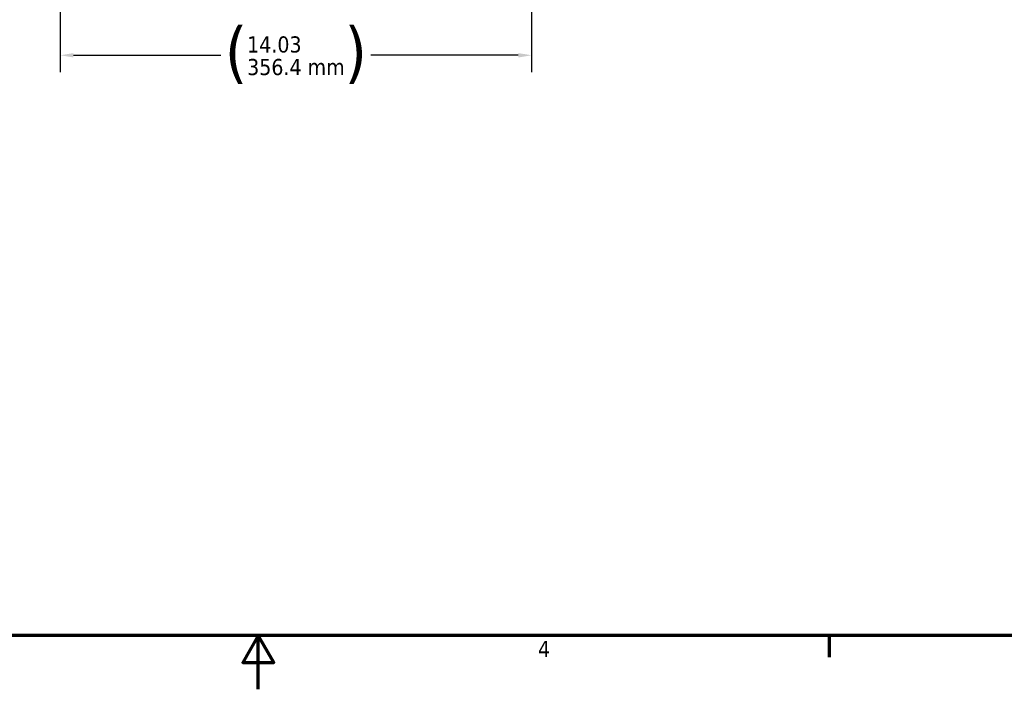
# Model space of a CAD drawing. Header units: inches. Extents: x 0 to 136, y 2 to 86.
# Tile 13 of 27: x 61 to 90, y 2 to 22. Entities that reach past the tile are written whole.
import ezdxf

# ---------------------------------------------------------------- set-up
doc = ezdxf.new("R2010")
doc.units = ezdxf.units.IN
doc.header["$LTSCALE"] = 4
doc.header["$MEASUREMENT"] = 0
doc.layers.add('Border (ANSI)', color=7, linetype='Continuous', lineweight=70)
doc.layers.add('Dimension (ANSI)', color=7, linetype='Continuous', lineweight=25)
doc.styles.add('Dimension Text', font='tahoma.ttf')
doc.dimstyles.new('Dual Dimension', dxfattribs={"dimscale": 4, "dimtxt": 0.12, "dimasz": 0.098425, "dimexe": 0.125, "dimexo": 0.0625, "dimgap": 0.031496, "dimtad": 0, "dimtih": 1, "dimtoh": 1, "dimrnd": 1e-08, "dimzin": 4, "dimdsep": 46, "dimtxsty": 'Dimension Text', "dimcen": 0.09, "dimdle": 0.393701, "dimclrd": 256, "dimclre": 256, "dimclrt": 256, "dimadec": 0, "dimazin": 1, "dimtfac": 1, "dimtofl": 0, "dimtmove": 0, "dimatfit": 3, "dimfxl": 1, "dimtolj": 1, "dimtzin": 4, "dimlwd": -1, "dimlwe": -1, "dimarcsym": 0})

# ---------------------------------------------------------------- blocks, each defined once
blk = doc.blocks.new('Borders Default Border')
at = {"layer": 'Border (ANSI)'}
blk.add_line((21.25, 1), (21.25, 0.84), dxfattribs=at)
at = {"layer": 'Border (ANSI)', "flags": 128}
for points in [[(0.5, 1), (0.5, 21), (33.5, 21), (33.5, 1), (0.5, 1)], [(17, 0.6), (17, 1), (16.8845, 0.8), (17.1155, 0.8), (17, 1)]]:
    blk.add_lwpolyline(points, dxfattribs=at)
at = {"layer": 'Border (ANSI)', "insert": (19.0831, 0.84), "char_height": 0.12, "attachment_point": 7, "style": 'Dimension Text'}
blk.add_mtext('4', dxfattribs=at)
blk = doc.blocks.new('*D9')
at = {"layer": 'Defpoints', "color": 0, "transparency": 16777216}
for p in [(62.106, 44.508), (76.139, 28.745), (76.139, 21.264)]:
    blk.add_point(p, dxfattribs=at)
at = {"layer": 'Dimension (ANSI)', "transparency": 16777216}
for p, q in [((62.106, 44.258), (62.106, 20.764)), ((76.139, 28.495), (76.139, 20.764)), ((62.499, 21.264), (66.887, 21.264)), ((75.745, 21.264), (71.358, 21.264))]:
    blk.add_line(p, q, dxfattribs=at)
for points in [[(62.499, 21.329), (62.499, 21.198), (62.106, 21.264)], [(75.745, 21.329), (75.745, 21.198), (76.139, 21.264)]]:
    blk.add_solid(points, dxfattribs=at)
at = {"layer": 'Dimension (ANSI)', "transparency": 16777216, "insert": (69.122, 21.264), "char_height": 0.48, "attachment_point": 5, "style": 'Dimension Text'}
blk.add_mtext('\\A1;{\\H3.0x;(}\\S14.03^ 356.4 mm;{\\H3.0x;)}', dxfattribs=at)

msp = doc.modelspace()

# ---------------------------------------------------------------- block references
at = {"xscale": 4, "yscale": 4, "zscale": 4}
msp.add_blockref('Borders Default Border', (0, 0), dxfattribs=at)

# ---------------------------------------------------------------- dimensions: what is measured, and where the dimension line sits
at = {"layer": 'Dimension (ANSI)'}
dim = msp.add_linear_dim(base=(76.139, 21.264), p1=(62.106, 44.508), p2=(76.139, 28.745), text='{\\H3.0x;(}\\S<>^ 356.4 mm;{\\H3.0x;)}', dimstyle='Dual Dimension', override={"dimgap": 0.031496, "dimtih": 0, "dimtoh": 0, "dimdec": 2, "dimpost": '\\X', "dimtol": 0, "dimlim": 0, "dimtp": 0, "dimtm": 0, "dimtdec": 2, "dimatfit": 1}, dxfattribs=at)
dim.commit()
dim.dimension.update_dxf_attribs({"geometry": '*D9', "text_midpoint": (69.122, 21.264), "dimtype": 160})

doc.saveas('drawing.dxf')
